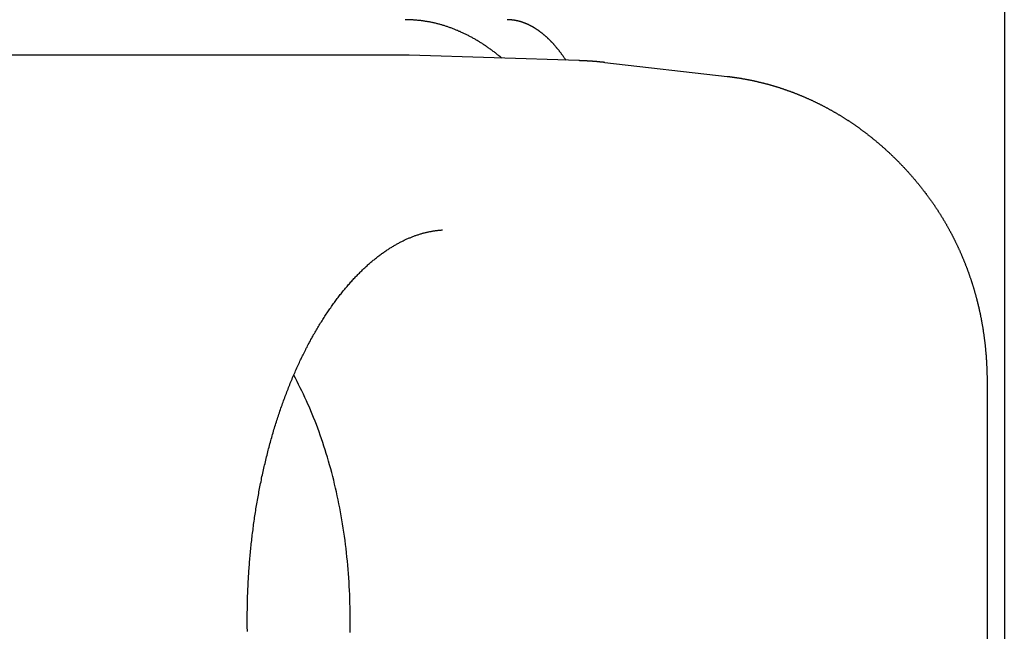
# Model space of a CAD drawing. Extents: x 637 to 3230, y 885 to 2745.
# Tile 15 of 151: x 1007 to 1021, y 1673 to 1682. Entities that reach past the tile are written whole.
import ezdxf

# ---------------------------------------------------------------- set-up
doc = ezdxf.new("R2010")
doc.units = 0
doc.layers.add('KF_GRAVIS_15_RIGHT', color=7, linetype='CONTINUOUS')

# ---------------------------------------------------------------- blocks, each defined once
blk = doc.blocks.new('KF_GRAVIS_15_RIGHT')
at = {"layer": 'KF_GRAVIS_15_RIGHT'}
for p, q in [((191.5946, -563.3511), (191.5946, -574.6769)), ((183.1096, -572), (169.502, -572)), ((185.5719, -572.0793), (183.1631, -572.0009)), ((185.9374, -572.106), (187.6666, -572.3026)), ((191.5946, -574.6769), (191.5946, -656)), ((191.3493, -576.6168), (191.3493, -583.3832))]:
    blk.add_line(p, q, dxfattribs=at)
for points in [[(184.476, -572.044, 0), (184.466, -572.035, 0), (184.456, -572.027, 0), (184.446, -572.019, 0), (184.436, -572.011, 0), (184.426, -572.003, 0), (184.416, -571.995, 0), (184.406, -571.987, 0), (184.396, -571.979, 0), (184.386, -571.971, 0), (184.376, -571.963, 0), (184.366, -571.955, 0), (184.355, -571.948, 0), (184.345, -571.94, 0), (184.335, -571.933, 0), (184.325, -571.925, 0), (184.315, -571.918, 0), (184.304, -571.911, 0), (184.294, -571.903, 0), (184.284, -571.896, 0), (184.274, -571.889, 0), (184.263, -571.882, 0), (184.253, -571.875, 0), (184.243, -571.868, 0), (184.233, -571.861, 0), (184.222, -571.854, 0), (184.212, -571.847, 0), (184.202, -571.841, 0), (184.191, -571.834, 0), (184.181, -571.827, 0), (184.17, -571.821, 0), (184.16, -571.814, 0), (184.15, -571.808, 0), (184.139, -571.802, 0), (184.129, -571.795, 0), (184.118, -571.789, 0), (184.108, -571.783, 0), (184.097, -571.777, 0), (184.087, -571.771, 0), (184.076, -571.765, 0), (184.066, -571.759, 0), (184.055, -571.753, 0), (184.045, -571.748, 0), (184.034, -571.742, 0), (184.023, -571.736, 0), (184.013, -571.731, 0), (184.002, -571.725, 0), (183.992, -571.72, 0), (183.981, -571.715, 0), (183.97, -571.709, 0), (183.96, -571.704, 0), (183.949, -571.699, 0), (183.939, -571.694, 0), (183.928, -571.689, 0), (183.917, -571.684, 0), (183.906, -571.679, 0), (183.896, -571.674, 0), (183.885, -571.669, 0), (183.874, -571.665, 0), (183.864, -571.66, 0), (183.853, -571.655, 0), (183.842, -571.651, 0), (183.831, -571.646, 0), (183.821, -571.642, 0), (183.81, -571.638, 0), (183.799, -571.633, 0), (183.788, -571.629, 0), (183.778, -571.625, 0), (183.767, -571.621, 0), (183.756, -571.617, 0), (183.745, -571.613, 0), (183.734, -571.609, 0), (183.723, -571.605, 0), (183.713, -571.602, 0), (183.702, -571.598, 0), (183.691, -571.595, 0), (183.68, -571.591, 0), (183.669, -571.588, 0), (183.658, -571.584, 0), (183.647, -571.581, 0), (183.637, -571.578, 0), (183.626, -571.574, 0), (183.615, -571.571, 0), (183.604, -571.568, 0), (183.593, -571.565, 0), (183.582, -571.562, 0), (183.571, -571.559, 0), (183.56, -571.557, 0), (183.549, -571.554, 0), (183.538, -571.551, 0), (183.527, -571.549, 0), (183.516, -571.546, 0), (183.505, -571.544, 0), (183.494, -571.541, 0), (183.483, -571.539, 0), (183.472, -571.537, 0), (183.461, -571.535, 0), (183.45, -571.532, 0), (183.439, -571.53, 0), (183.428, -571.528, 0), (183.417, -571.526, 0), (183.406, -571.525, 0), (183.395, -571.523, 0), (183.384, -571.521, 0), (183.373, -571.519, 0), (183.362, -571.518, 0), (183.351, -571.516, 0), (183.34, -571.515, 0), (183.329, -571.513, 0), (183.318, -571.512, 0), (183.307, -571.511, 0), (183.296, -571.51, 0), (183.285, -571.509, 0), (183.274, -571.508, 0), (183.263, -571.507, 0), (183.252, -571.506, 0), (183.241, -571.505, 0), (183.23, -571.504, 0), (183.219, -571.503, 0), (183.208, -571.503, 0), (183.197, -571.502, 0), (183.186, -571.502, 0), (183.175, -571.501, 0), (183.164, -571.501, 0), (183.153, -571.501, 0), (183.142, -571.5, 0), (183.131, -571.5, 0), (183.12, -571.5, 0), (183.109, -571.5, 0)], [(185.384, -572.074, 0), (185.38, -572.068, 0), (185.376, -572.062, 0), (185.372, -572.056, 0), (185.368, -572.05, 0), (185.364, -572.044, 0), (185.36, -572.038, 0), (185.356, -572.032, 0), (185.352, -572.026, 0), (185.348, -572.021, 0), (185.344, -572.015, 0), (185.34, -572.009, 0), (185.336, -572.004, 0), (185.332, -571.998, 0), (185.328, -571.992, 0), (185.324, -571.987, 0), (185.32, -571.981, 0), (185.315, -571.976, 0), (185.311, -571.97, 0), (185.307, -571.965, 0), (185.303, -571.959, 0), (185.299, -571.954, 0), (185.295, -571.949, 0), (185.291, -571.943, 0), (185.287, -571.938, 0), (185.283, -571.933, 0), (185.278, -571.927, 0), (185.274, -571.922, 0), (185.27, -571.917, 0), (185.266, -571.912, 0), (185.262, -571.907, 0), (185.258, -571.902, 0), (185.253, -571.897, 0), (185.249, -571.892, 0), (185.245, -571.887, 0), (185.241, -571.882, 0), (185.237, -571.877, 0), (185.232, -571.872, 0), (185.228, -571.867, 0), (185.224, -571.862, 0), (185.22, -571.857, 0), (185.215, -571.853, 0), (185.211, -571.848, 0), (185.207, -571.843, 0), (185.203, -571.839, 0), (185.198, -571.834, 0), (185.194, -571.829, 0), (185.19, -571.825, 0), (185.186, -571.82, 0), (185.181, -571.816, 0), (185.177, -571.811, 0), (185.173, -571.807, 0), (185.169, -571.803, 0), (185.164, -571.798, 0), (185.16, -571.794, 0), (185.156, -571.79, 0), (185.151, -571.785, 0), (185.147, -571.781, 0), (185.143, -571.777, 0), (185.139, -571.773, 0), (185.134, -571.769, 0), (185.13, -571.764, 0), (185.126, -571.76, 0), (185.121, -571.756, 0), (185.117, -571.752, 0), (185.113, -571.748, 0), (185.108, -571.744, 0), (185.104, -571.74, 0), (185.1, -571.737, 0), (185.095, -571.733, 0), (185.091, -571.729, 0), (185.086, -571.725, 0), (185.082, -571.721, 0), (185.078, -571.718, 0), (185.073, -571.714, 0), (185.069, -571.71, 0), (185.065, -571.707, 0), (185.06, -571.703, 0), (185.056, -571.7, 0), (185.051, -571.696, 0), (185.047, -571.692, 0), (185.043, -571.689, 0), (185.038, -571.686, 0), (185.034, -571.682, 0), (185.03, -571.679, 0), (185.025, -571.675, 0), (185.021, -571.672, 0), (185.016, -571.669, 0), (185.012, -571.666, 0), (185.007, -571.662, 0), (185.003, -571.659, 0), (184.999, -571.656, 0), (184.994, -571.653, 0), (184.99, -571.65, 0), (184.985, -571.647, 0), (184.981, -571.644, 0), (184.977, -571.641, 0), (184.972, -571.638, 0), (184.968, -571.635, 0), (184.963, -571.632, 0), (184.959, -571.629, 0), (184.954, -571.626, 0), (184.95, -571.623, 0), (184.945, -571.621, 0), (184.941, -571.618, 0), (184.937, -571.615, 0), (184.932, -571.613, 0), (184.928, -571.61, 0), (184.923, -571.607, 0), (184.919, -571.605, 0), (184.914, -571.602, 0), (184.91, -571.6, 0), (184.905, -571.597, 0), (184.901, -571.595, 0), (184.896, -571.592, 0), (184.892, -571.59, 0), (184.887, -571.588, 0), (184.883, -571.585, 0), (184.879, -571.583, 0), (184.874, -571.581, 0), (184.87, -571.578, 0), (184.865, -571.576, 0), (184.861, -571.574, 0), (184.856, -571.572, 0), (184.852, -571.57, 0), (184.847, -571.568, 0), (184.843, -571.566, 0), (184.838, -571.564, 0), (184.834, -571.562, 0), (184.829, -571.56, 0), (184.825, -571.558, 0), (184.82, -571.556, 0), (184.816, -571.554, 0), (184.811, -571.552, 0), (184.807, -571.551, 0), (184.802, -571.549, 0), (184.798, -571.547, 0), (184.793, -571.545, 0), (184.789, -571.544, 0), (184.784, -571.542, 0), (184.78, -571.54, 0), (184.775, -571.539, 0), (184.771, -571.537, 0), (184.766, -571.536, 0), (184.762, -571.534, 0), (184.757, -571.533, 0), (184.753, -571.531, 0), (184.748, -571.53, 0), (184.744, -571.529, 0), (184.74, -571.527, 0), (184.735, -571.526, 0), (184.731, -571.525, 0), (184.726, -571.524, 0), (184.722, -571.522, 0), (184.717, -571.521, 0), (184.713, -571.52, 0), (184.708, -571.519, 0), (184.704, -571.518, 0), (184.699, -571.517, 0), (184.695, -571.516, 0), (184.69, -571.515, 0), (184.686, -571.514, 0), (184.681, -571.513, 0), (184.677, -571.512, 0), (184.672, -571.511, 0), (184.668, -571.51, 0), (184.663, -571.51, 0), (184.659, -571.509, 0), (184.654, -571.508, 0), (184.65, -571.507, 0), (184.645, -571.507, 0), (184.641, -571.506, 0), (184.636, -571.506, 0), (184.632, -571.505, 0), (184.628, -571.504, 0), (184.623, -571.504, 0), (184.619, -571.503, 0), (184.614, -571.503, 0), (184.61, -571.503, 0), (184.605, -571.502, 0), (184.601, -571.502, 0), (184.596, -571.502, 0), (184.592, -571.501, 0), (184.587, -571.501, 0), (184.583, -571.501, 0), (184.578, -571.501, 0), (184.574, -571.5, 0), (184.57, -571.5, 0), (184.565, -571.5, 0), (184.561, -571.5, 0), (184.556, -571.5, 0), (184.552, -571.5, 0)], [(183.163, -572.001, 0), (183.163, -572.001, 0), (183.162, -572.001, 0), (183.162, -572.001, 0), (183.161, -572.001, 0), (183.161, -572.001, 0), (183.161, -572.001, 0), (183.16, -572.001, 0), (183.16, -572.001, 0), (183.159, -572.001, 0), (183.159, -572.001, 0), (183.159, -572.001, 0), (183.158, -572.001, 0), (183.158, -572.001, 0), (183.157, -572.001, 0), (183.157, -572.001, 0), (183.156, -572.001, 0), (183.156, -572.001, 0), (183.156, -572.001, 0), (183.155, -572.001, 0), (183.155, -572.001, 0), (183.154, -572.001, 0), (183.154, -572.001, 0), (183.154, -572.001, 0), (183.153, -572.001, 0), (183.153, -572.001, 0), (183.152, -572.001, 0), (183.152, -572.001, 0), (183.151, -572.001, 0), (183.151, -572.001, 0), (183.151, -572.001, 0), (183.15, -572.001, 0), (183.15, -572, 0), (183.149, -572, 0), (183.149, -572, 0), (183.148, -572, 0), (183.148, -572, 0), (183.148, -572, 0), (183.147, -572, 0), (183.147, -572, 0), (183.146, -572, 0), (183.146, -572, 0), (183.146, -572, 0), (183.145, -572, 0), (183.145, -572, 0), (183.144, -572, 0), (183.144, -572, 0), (183.143, -572, 0), (183.143, -572, 0), (183.143, -572, 0), (183.142, -572, 0), (183.142, -572, 0), (183.141, -572, 0), (183.141, -572, 0), (183.141, -572, 0), (183.14, -572, 0), (183.14, -572, 0), (183.139, -572, 0), (183.139, -572, 0), (183.138, -572, 0), (183.138, -572, 0), (183.138, -572, 0), (183.137, -572, 0), (183.137, -572, 0), (183.136, -572, 0), (183.136, -572, 0), (183.136, -572, 0), (183.135, -572, 0), (183.135, -572, 0), (183.134, -572, 0), (183.134, -572, 0), (183.133, -572, 0), (183.133, -572, 0), (183.133, -572, 0), (183.132, -572, 0), (183.132, -572, 0), (183.131, -572, 0), (183.131, -572, 0), (183.13, -572, 0), (183.13, -572, 0), (183.13, -572, 0), (183.129, -572, 0), (183.129, -572, 0), (183.128, -572, 0), (183.128, -572, 0), (183.128, -572, 0), (183.127, -572, 0), (183.127, -572, 0), (183.126, -572, 0), (183.126, -572, 0), (183.125, -572, 0), (183.125, -572, 0), (183.125, -572, 0), (183.124, -572, 0), (183.124, -572, 0), (183.123, -572, 0), (183.123, -572, 0), (183.123, -572, 0), (183.122, -572, 0), (183.122, -572, 0), (183.121, -572, 0), (183.121, -572, 0), (183.12, -572, 0), (183.12, -572, 0), (183.12, -572, 0), (183.119, -572, 0), (183.119, -572, 0), (183.118, -572, 0), (183.118, -572, 0), (183.118, -572, 0), (183.117, -572, 0), (183.117, -572, 0), (183.116, -572, 0), (183.116, -572, 0), (183.115, -572, 0), (183.115, -572, 0), (183.115, -572, 0), (183.114, -572, 0), (183.114, -572, 0), (183.113, -572, 0), (183.113, -572, 0), (183.112, -572, 0), (183.112, -572, 0), (183.112, -572, 0), (183.111, -572, 0), (183.111, -572, 0), (183.11, -572, 0), (183.11, -572, 0), (183.11, -572, 0)], [(185.937, -572.106, 0), (185.935, -572.106, 0), (185.932, -572.105, 0), (185.929, -572.105, 0), (185.926, -572.105, 0), (185.923, -572.104, 0), (185.92, -572.104, 0), (185.917, -572.104, 0), (185.915, -572.103, 0), (185.912, -572.103, 0), (185.909, -572.103, 0), (185.906, -572.103, 0), (185.903, -572.102, 0), (185.9, -572.102, 0), (185.898, -572.102, 0), (185.895, -572.101, 0), (185.892, -572.101, 0), (185.889, -572.101, 0), (185.886, -572.1, 0), (185.883, -572.1, 0), (185.88, -572.1, 0), (185.878, -572.1, 0), (185.875, -572.099, 0), (185.872, -572.099, 0), (185.869, -572.099, 0), (185.866, -572.098, 0), (185.863, -572.098, 0), (185.86, -572.098, 0), (185.858, -572.098, 0), (185.855, -572.097, 0), (185.852, -572.097, 0), (185.849, -572.097, 0), (185.846, -572.097, 0), (185.843, -572.096, 0), (185.841, -572.096, 0), (185.838, -572.096, 0), (185.835, -572.096, 0), (185.832, -572.095, 0), (185.829, -572.095, 0), (185.826, -572.095, 0), (185.823, -572.094, 0), (185.821, -572.094, 0), (185.818, -572.094, 0), (185.815, -572.094, 0), (185.812, -572.093, 0), (185.809, -572.093, 0), (185.806, -572.093, 0), (185.803, -572.093, 0), (185.801, -572.093, 0), (185.798, -572.092, 0), (185.795, -572.092, 0), (185.792, -572.092, 0), (185.789, -572.092, 0), (185.786, -572.091, 0), (185.783, -572.091, 0), (185.781, -572.091, 0), (185.778, -572.091, 0), (185.775, -572.09, 0), (185.772, -572.09, 0), (185.769, -572.09, 0), (185.766, -572.09, 0), (185.763, -572.09, 0), (185.761, -572.089, 0), (185.758, -572.089, 0), (185.755, -572.089, 0), (185.752, -572.089, 0), (185.749, -572.089, 0), (185.746, -572.088, 0), (185.743, -572.088, 0), (185.741, -572.088, 0), (185.738, -572.088, 0), (185.735, -572.088, 0), (185.732, -572.087, 0), (185.729, -572.087, 0), (185.726, -572.087, 0), (185.723, -572.087, 0), (185.721, -572.087, 0), (185.718, -572.086, 0), (185.715, -572.086, 0), (185.712, -572.086, 0), (185.709, -572.086, 0), (185.706, -572.086, 0), (185.703, -572.086, 0), (185.701, -572.085, 0), (185.698, -572.085, 0), (185.695, -572.085, 0), (185.692, -572.085, 0), (185.689, -572.085, 0), (185.686, -572.084, 0), (185.683, -572.084, 0), (185.681, -572.084, 0), (185.678, -572.084, 0), (185.675, -572.084, 0), (185.672, -572.084, 0), (185.669, -572.084, 0), (185.666, -572.083, 0), (185.663, -572.083, 0), (185.661, -572.083, 0), (185.658, -572.083, 0), (185.655, -572.083, 0), (185.652, -572.083, 0), (185.649, -572.082, 0), (185.646, -572.082, 0), (185.643, -572.082, 0), (185.641, -572.082, 0), (185.638, -572.082, 0), (185.635, -572.082, 0), (185.632, -572.082, 0), (185.629, -572.082, 0), (185.626, -572.081, 0), (185.623, -572.081, 0), (185.621, -572.081, 0), (185.618, -572.081, 0), (185.615, -572.081, 0), (185.612, -572.081, 0), (185.609, -572.081, 0), (185.606, -572.081, 0), (185.603, -572.08, 0), (185.6, -572.08, 0), (185.598, -572.08, 0), (185.595, -572.08, 0), (185.592, -572.08, 0), (185.589, -572.08, 0), (185.586, -572.08, 0), (185.583, -572.08, 0), (185.58, -572.08, 0), (185.578, -572.08, 0), (185.575, -572.079, 0), (185.572, -572.079, 0)], [(187.667, -572.303, 0), (187.675, -572.304, 0), (187.683, -572.304, 0), (187.691, -572.305, 0), (187.7, -572.306, 0), (187.708, -572.308, 0), (187.716, -572.309, 0), (187.725, -572.31, 0), (187.733, -572.311, 0), (187.741, -572.312, 0), (187.75, -572.313, 0), (187.758, -572.314, 0), (187.766, -572.315, 0), (187.774, -572.316, 0), (187.783, -572.318, 0), (187.791, -572.319, 0), (187.799, -572.32, 0), (187.807, -572.321, 0), (187.816, -572.322, 0), (187.824, -572.324, 0), (187.832, -572.325, 0), (187.841, -572.326, 0), (187.849, -572.328, 0), (187.857, -572.329, 0), (187.865, -572.33, 0), (187.873, -572.332, 0), (187.882, -572.333, 0), (187.89, -572.335, 0), (187.898, -572.336, 0), (187.906, -572.338, 0), (187.915, -572.339, 0), (187.923, -572.341, 0), (187.931, -572.342, 0), (187.939, -572.344, 0), (187.948, -572.345, 0), (187.956, -572.347, 0), (187.964, -572.348, 0), (187.972, -572.35, 0), (187.98, -572.351, 0), (187.989, -572.353, 0), (187.997, -572.355, 0), (188.005, -572.356, 0), (188.013, -572.358, 0), (188.021, -572.36, 0), (188.029, -572.362, 0), (188.038, -572.363, 0), (188.046, -572.365, 0), (188.054, -572.367, 0), (188.062, -572.369, 0), (188.07, -572.37, 0), (188.078, -572.372, 0), (188.087, -572.374, 0), (188.095, -572.376, 0), (188.103, -572.378, 0), (188.111, -572.38, 0), (188.119, -572.382, 0), (188.127, -572.384, 0), (188.135, -572.386, 0), (188.144, -572.388, 0), (188.152, -572.39, 0), (188.16, -572.392, 0), (188.168, -572.394, 0), (188.176, -572.396, 0), (188.184, -572.398, 0), (188.192, -572.4, 0), (188.2, -572.402, 0), (188.208, -572.404, 0), (188.216, -572.406, 0), (188.225, -572.408, 0), (188.233, -572.41, 0), (188.241, -572.413, 0), (188.249, -572.415, 0), (188.257, -572.417, 0), (188.265, -572.419, 0), (188.273, -572.421, 0), (188.281, -572.424, 0), (188.289, -572.426, 0), (188.297, -572.428, 0), (188.305, -572.431, 0), (188.313, -572.433, 0), (188.321, -572.435, 0), (188.329, -572.438, 0), (188.337, -572.44, 0), (188.345, -572.442, 0), (188.353, -572.445, 0), (188.361, -572.447, 0), (188.369, -572.45, 0), (188.377, -572.452, 0), (188.385, -572.455, 0), (188.393, -572.457, 0), (188.401, -572.46, 0), (188.409, -572.462, 0), (188.417, -572.465, 0), (188.425, -572.467, 0), (188.433, -572.47, 0), (188.441, -572.473, 0), (188.449, -572.475, 0), (188.457, -572.478, 0), (188.464, -572.481, 0), (188.472, -572.483, 0), (188.48, -572.486, 0), (188.488, -572.489, 0), (188.496, -572.491, 0), (188.504, -572.494, 0), (188.512, -572.497, 0), (188.52, -572.5, 0), (188.528, -572.502, 0), (188.535, -572.505, 0), (188.543, -572.508, 0), (188.551, -572.511, 0), (188.559, -572.514, 0), (188.567, -572.517, 0), (188.575, -572.52, 0), (188.583, -572.522, 0), (188.59, -572.525, 0), (188.598, -572.528, 0), (188.606, -572.531, 0), (188.614, -572.534, 0), (188.622, -572.537, 0), (188.629, -572.54, 0), (188.637, -572.543, 0), (188.645, -572.546, 0), (188.653, -572.549, 0), (188.66, -572.552, 0), (188.668, -572.555, 0), (188.676, -572.559, 0), (188.684, -572.562, 0), (188.691, -572.565, 0), (188.699, -572.568, 0), (188.707, -572.571, 0), (188.715, -572.574, 0), (188.722, -572.578, 0), (188.73, -572.581, 0), (188.738, -572.584, 0), (188.745, -572.587, 0), (188.753, -572.591, 0), (188.761, -572.594, 0), (188.768, -572.597, 0), (188.776, -572.6, 0), (188.784, -572.604, 0), (188.791, -572.607, 0), (188.799, -572.61, 0), (188.807, -572.614, 0), (188.814, -572.617, 0), (188.822, -572.621, 0), (188.83, -572.624, 0), (188.837, -572.628, 0), (188.845, -572.631, 0), (188.852, -572.634, 0), (188.86, -572.638, 0), (188.867, -572.641, 0), (188.875, -572.645, 0), (188.883, -572.649, 0), (188.89, -572.652, 0), (188.898, -572.656, 0), (188.905, -572.659, 0), (188.913, -572.663, 0), (188.92, -572.666, 0), (188.928, -572.67, 0), (188.935, -572.674, 0), (188.943, -572.677, 0), (188.95, -572.681, 0), (188.958, -572.685, 0), (188.965, -572.688, 0), (188.973, -572.692, 0), (188.98, -572.696, 0), (188.988, -572.7, 0), (188.995, -572.703, 0), (189.003, -572.707, 0), (189.01, -572.711, 0), (189.017, -572.715, 0), (189.025, -572.719, 0), (189.032, -572.723, 0), (189.04, -572.726, 0), (189.047, -572.73, 0), (189.054, -572.734, 0), (189.062, -572.738, 0), (189.069, -572.742, 0), (189.076, -572.746, 0), (189.084, -572.75, 0), (189.091, -572.754, 0), (189.098, -572.758, 0), (189.106, -572.762, 0), (189.113, -572.766, 0), (189.12, -572.77, 0), (189.128, -572.774, 0), (189.135, -572.778, 0), (189.142, -572.782, 0), (189.15, -572.786, 0), (189.157, -572.79, 0), (189.164, -572.794, 0), (189.171, -572.798, 0), (189.179, -572.803, 0), (189.186, -572.807, 0), (189.193, -572.811, 0), (189.2, -572.815, 0), (189.207, -572.819, 0), (189.215, -572.824, 0), (189.222, -572.828, 0), (189.229, -572.832, 0), (189.236, -572.836, 0), (189.243, -572.841, 0), (189.251, -572.845, 0), (189.258, -572.849, 0), (189.265, -572.854, 0), (189.272, -572.858, 0), (189.279, -572.862, 0), (189.286, -572.867, 0), (189.293, -572.871, 0), (189.3, -572.875, 0), (189.307, -572.88, 0), (189.314, -572.884, 0), (189.322, -572.889, 0), (189.329, -572.893, 0), (189.336, -572.898, 0), (189.343, -572.902, 0), (189.35, -572.906, 0), (189.357, -572.911, 0), (189.364, -572.916, 0), (189.371, -572.92, 0), (189.378, -572.925, 0), (189.385, -572.929, 0), (189.392, -572.934, 0), (189.399, -572.938, 0), (189.406, -572.943, 0), (189.413, -572.948, 0), (189.42, -572.952, 0), (189.426, -572.957, 0), (189.433, -572.961, 0), (189.44, -572.966, 0), (189.447, -572.971, 0), (189.454, -572.976, 0), (189.461, -572.98, 0), (189.468, -572.985, 0), (189.475, -572.99, 0), (189.482, -572.994, 0), (189.488, -572.999, 0), (189.495, -573.004, 0), (189.502, -573.009, 0), (189.509, -573.014, 0), (189.516, -573.018, 0), (189.522, -573.023, 0), (189.529, -573.028, 0), (189.536, -573.033, 0), (189.543, -573.038, 0), (189.55, -573.043, 0), (189.556, -573.048, 0), (189.563, -573.053, 0), (189.57, -573.058, 0), (189.577, -573.062, 0), (189.583, -573.067, 0), (189.59, -573.072, 0), (189.597, -573.077, 0), (189.603, -573.082, 0), (189.61, -573.087, 0), (189.617, -573.092, 0), (189.623, -573.097, 0), (189.63, -573.102, 0), (189.637, -573.108, 0), (189.643, -573.113, 0), (189.65, -573.118, 0), (189.656, -573.123, 0), (189.663, -573.128, 0), (189.67, -573.133, 0), (189.676, -573.138, 0), (189.683, -573.143, 0), (189.689, -573.148, 0), (189.696, -573.154, 0), (189.702, -573.159, 0), (189.709, -573.164, 0), (189.715, -573.169, 0), (189.722, -573.175, 0), (189.728, -573.18, 0), (189.735, -573.185, 0), (189.741, -573.19, 0), (189.748, -573.196, 0), (189.754, -573.201, 0), (189.761, -573.206, 0), (189.767, -573.211, 0), (189.774, -573.217, 0), (189.78, -573.222, 0), (189.786, -573.227, 0), (189.793, -573.233, 0), (189.799, -573.238, 0), (189.806, -573.244, 0), (189.812, -573.249, 0), (189.818, -573.254, 0), (189.825, -573.26, 0), (189.831, -573.265, 0), (189.837, -573.271, 0), (189.844, -573.276, 0), (189.85, -573.282, 0), (189.856, -573.287, 0), (189.862, -573.293, 0), (189.869, -573.298, 0), (189.875, -573.304, 0), (189.881, -573.309, 0), (189.887, -573.315, 0), (189.894, -573.32, 0), (189.9, -573.326, 0), (189.906, -573.331, 0), (189.912, -573.337, 0), (189.918, -573.343, 0), (189.925, -573.348, 0), (189.931, -573.354, 0), (189.937, -573.36, 0), (189.943, -573.365, 0), (189.949, -573.371, 0), (189.955, -573.377, 0), (189.961, -573.382, 0), (189.967, -573.388, 0), (189.974, -573.394, 0), (189.98, -573.399, 0), (189.986, -573.405, 0), (189.992, -573.411, 0), (189.998, -573.417, 0), (190.004, -573.422, 0), (190.01, -573.428, 0), (190.016, -573.434, 0), (190.022, -573.44, 0), (190.028, -573.446, 0), (190.034, -573.451, 0), (190.04, -573.457, 0), (190.046, -573.463, 0), (190.052, -573.469, 0), (190.058, -573.475, 0), (190.064, -573.481, 0), (190.07, -573.487, 0), (190.075, -573.493, 0), (190.081, -573.498, 0), (190.087, -573.504, 0), (190.093, -573.51, 0), (190.099, -573.516, 0), (190.105, -573.522, 0), (190.111, -573.528, 0), (190.116, -573.534, 0), (190.122, -573.54, 0), (190.128, -573.546, 0), (190.134, -573.552, 0), (190.14, -573.558, 0), (190.145, -573.564, 0), (190.151, -573.57, 0), (190.157, -573.576, 0), (190.163, -573.582, 0), (190.168, -573.588, 0), (190.174, -573.595, 0), (190.18, -573.601, 0), (190.186, -573.607, 0), (190.191, -573.613, 0), (190.197, -573.619, 0), (190.203, -573.625, 0), (190.208, -573.631, 0), (190.214, -573.637, 0), (190.219, -573.644, 0), (190.225, -573.65, 0), (190.231, -573.656, 0), (190.236, -573.662, 0), (190.242, -573.668, 0), (190.247, -573.675, 0), (190.253, -573.681, 0), (190.259, -573.687, 0), (190.264, -573.693, 0), (190.27, -573.7, 0), (190.275, -573.706, 0), (190.281, -573.712, 0), (190.286, -573.719, 0), (190.292, -573.725, 0), (190.297, -573.731, 0), (190.303, -573.738, 0), (190.308, -573.744, 0), (190.314, -573.75, 0), (190.319, -573.757, 0), (190.324, -573.763, 0), (190.33, -573.769, 0), (190.335, -573.776, 0), (190.341, -573.782, 0), (190.346, -573.789, 0), (190.351, -573.795, 0), (190.357, -573.801, 0), (190.362, -573.808, 0), (190.367, -573.814, 0), (190.373, -573.821, 0), (190.378, -573.827, 0), (190.383, -573.834, 0)], [(190.383, -573.834, 0), (190.388, -573.84, 0), (190.393, -573.846, 0), (190.398, -573.852, 0), (190.403, -573.858, 0), (190.408, -573.864, 0), (190.413, -573.87, 0), (190.418, -573.876, 0), (190.422, -573.883, 0), (190.427, -573.889, 0), (190.432, -573.895, 0), (190.437, -573.901, 0), (190.442, -573.907, 0), (190.447, -573.913, 0), (190.451, -573.92, 0), (190.456, -573.926, 0), (190.461, -573.932, 0), (190.466, -573.938, 0), (190.47, -573.944, 0), (190.475, -573.951, 0), (190.48, -573.957, 0), (190.485, -573.963, 0), (190.489, -573.97, 0), (190.494, -573.976, 0), (190.499, -573.982, 0), (190.503, -573.988, 0), (190.508, -573.995, 0), (190.513, -574.001, 0), (190.517, -574.007, 0), (190.522, -574.014, 0), (190.527, -574.02, 0), (190.531, -574.026, 0), (190.536, -574.033, 0), (190.54, -574.039, 0), (190.545, -574.045, 0), (190.549, -574.052, 0), (190.554, -574.058, 0), (190.559, -574.065, 0), (190.563, -574.071, 0), (190.568, -574.077, 0), (190.572, -574.084, 0), (190.577, -574.09, 0), (190.581, -574.097, 0), (190.585, -574.103, 0), (190.59, -574.11, 0), (190.594, -574.116, 0), (190.599, -574.123, 0), (190.603, -574.129, 0), (190.608, -574.136, 0), (190.612, -574.142, 0), (190.616, -574.149, 0), (190.621, -574.155, 0), (190.625, -574.162, 0), (190.629, -574.168, 0), (190.634, -574.175, 0), (190.638, -574.181, 0), (190.642, -574.188, 0), (190.647, -574.194, 0), (190.651, -574.201, 0), (190.655, -574.207, 0), (190.659, -574.214, 0), (190.664, -574.221, 0), (190.668, -574.227, 0), (190.672, -574.234, 0), (190.676, -574.24, 0), (190.68, -574.247, 0), (190.685, -574.254, 0), (190.689, -574.26, 0), (190.693, -574.267, 0), (190.697, -574.274, 0), (190.701, -574.28, 0), (190.705, -574.287, 0), (190.709, -574.294, 0), (190.713, -574.3, 0), (190.717, -574.307, 0), (190.722, -574.314, 0), (190.726, -574.321, 0), (190.73, -574.327, 0), (190.734, -574.334, 0), (190.738, -574.341, 0), (190.742, -574.347, 0), (190.746, -574.354, 0), (190.75, -574.361, 0), (190.754, -574.368, 0), (190.758, -574.374, 0), (190.761, -574.381, 0), (190.765, -574.388, 0), (190.769, -574.395, 0), (190.773, -574.402, 0), (190.777, -574.408, 0), (190.781, -574.415, 0), (190.785, -574.422, 0), (190.789, -574.429, 0), (190.793, -574.436, 0), (190.796, -574.443, 0), (190.8, -574.449, 0), (190.804, -574.456, 0), (190.808, -574.463, 0), (190.812, -574.47, 0), (190.815, -574.477, 0), (190.819, -574.484, 0), (190.823, -574.491, 0), (190.826, -574.498, 0), (190.83, -574.504, 0), (190.834, -574.511, 0), (190.838, -574.518, 0), (190.841, -574.525, 0), (190.845, -574.532, 0), (190.849, -574.539, 0), (190.852, -574.546, 0), (190.856, -574.553, 0), (190.859, -574.56, 0), (190.863, -574.567, 0), (190.867, -574.574, 0), (190.87, -574.581, 0), (190.874, -574.588, 0), (190.877, -574.595, 0), (190.881, -574.602, 0), (190.884, -574.609, 0), (190.888, -574.616, 0), (190.891, -574.623, 0), (190.895, -574.63, 0), (190.898, -574.637, 0), (190.902, -574.644, 0), (190.905, -574.651, 0), (190.909, -574.658, 0), (190.912, -574.665, 0), (190.915, -574.672, 0), (190.919, -574.679, 0), (190.922, -574.686, 0), (190.925, -574.693, 0), (190.929, -574.701, 0), (190.932, -574.708, 0), (190.935, -574.715, 0), (190.939, -574.722, 0), (190.942, -574.729, 0), (190.945, -574.736, 0), (190.949, -574.743, 0), (190.952, -574.75, 0), (190.955, -574.757, 0), (190.958, -574.765, 0), (190.962, -574.772, 0), (190.965, -574.779, 0), (190.968, -574.786, 0), (190.971, -574.793, 0), (190.974, -574.8, 0), (190.977, -574.808, 0), (190.981, -574.815, 0), (190.984, -574.822, 0), (190.987, -574.829, 0), (190.99, -574.836, 0), (190.993, -574.844, 0), (190.996, -574.851, 0), (190.999, -574.858, 0), (191.002, -574.865, 0), (191.005, -574.872, 0), (191.008, -574.88, 0), (191.011, -574.887, 0), (191.014, -574.894, 0), (191.017, -574.901, 0), (191.02, -574.909, 0), (191.023, -574.916, 0), (191.026, -574.923, 0), (191.029, -574.93, 0), (191.032, -574.938, 0), (191.035, -574.945, 0), (191.038, -574.952, 0), (191.041, -574.96, 0), (191.043, -574.967, 0), (191.046, -574.974, 0), (191.049, -574.981, 0), (191.052, -574.989, 0), (191.055, -574.996, 0), (191.058, -575.003, 0), (191.06, -575.011, 0), (191.063, -575.018, 0), (191.066, -575.025, 0), (191.069, -575.033, 0), (191.071, -575.04, 0), (191.074, -575.047, 0), (191.077, -575.055, 0), (191.079, -575.062, 0), (191.082, -575.07, 0), (191.085, -575.077, 0), (191.087, -575.084, 0), (191.09, -575.092, 0), (191.093, -575.099, 0), (191.095, -575.106, 0), (191.098, -575.114, 0), (191.101, -575.121, 0), (191.103, -575.129, 0), (191.106, -575.136, 0), (191.108, -575.144, 0), (191.111, -575.151, 0), (191.113, -575.158, 0), (191.116, -575.166, 0), (191.118, -575.173, 0), (191.121, -575.181, 0), (191.123, -575.188, 0), (191.126, -575.196, 0), (191.128, -575.203, 0), (191.131, -575.21, 0), (191.133, -575.218, 0), (191.135, -575.225, 0), (191.138, -575.233, 0), (191.14, -575.24, 0), (191.142, -575.248, 0), (191.145, -575.255, 0), (191.147, -575.263, 0), (191.149, -575.27, 0), (191.152, -575.278, 0), (191.154, -575.285, 0), (191.156, -575.293, 0), (191.159, -575.3, 0), (191.161, -575.308, 0), (191.163, -575.315, 0), (191.165, -575.323, 0), (191.167, -575.33, 0), (191.17, -575.338, 0), (191.172, -575.345, 0), (191.174, -575.353, 0), (191.176, -575.361, 0), (191.178, -575.368, 0), (191.18, -575.376, 0), (191.183, -575.383, 0), (191.185, -575.391, 0), (191.187, -575.398, 0), (191.189, -575.406, 0), (191.191, -575.413, 0), (191.193, -575.421, 0), (191.195, -575.429, 0), (191.197, -575.436, 0), (191.199, -575.444, 0), (191.201, -575.451, 0), (191.203, -575.459, 0), (191.205, -575.466, 0), (191.207, -575.474, 0), (191.209, -575.482, 0), (191.211, -575.489, 0), (191.213, -575.497, 0), (191.215, -575.505, 0), (191.216, -575.512, 0), (191.218, -575.52, 0), (191.22, -575.527, 0), (191.222, -575.535, 0), (191.224, -575.543, 0), (191.226, -575.55, 0), (191.228, -575.558, 0), (191.229, -575.566, 0), (191.231, -575.573, 0), (191.233, -575.581, 0), (191.235, -575.588, 0), (191.236, -575.596, 0), (191.238, -575.604, 0), (191.24, -575.611, 0), (191.242, -575.619, 0), (191.243, -575.627, 0), (191.245, -575.634, 0), (191.247, -575.642, 0), (191.248, -575.65, 0), (191.25, -575.657, 0), (191.251, -575.665, 0), (191.253, -575.673, 0), (191.255, -575.68, 0), (191.256, -575.688, 0), (191.258, -575.696, 0), (191.259, -575.704, 0), (191.261, -575.711, 0), (191.262, -575.719, 0), (191.264, -575.727, 0), (191.265, -575.734, 0), (191.267, -575.742, 0), (191.268, -575.75, 0), (191.27, -575.757, 0), (191.271, -575.765, 0), (191.273, -575.773, 0), (191.274, -575.781, 0), (191.276, -575.788, 0), (191.277, -575.796, 0), (191.278, -575.804, 0), (191.28, -575.811, 0), (191.281, -575.819, 0), (191.282, -575.827, 0), (191.284, -575.835, 0), (191.285, -575.842, 0), (191.286, -575.85, 0), (191.288, -575.858, 0), (191.289, -575.866, 0), (191.29, -575.873, 0), (191.291, -575.881, 0), (191.293, -575.889, 0), (191.294, -575.897, 0), (191.295, -575.904, 0), (191.296, -575.912, 0), (191.297, -575.92, 0), (191.299, -575.928, 0), (191.3, -575.935, 0), (191.301, -575.943, 0), (191.302, -575.951, 0), (191.303, -575.959, 0), (191.304, -575.967, 0), (191.305, -575.974, 0), (191.306, -575.982, 0), (191.307, -575.99, 0), (191.308, -575.998, 0), (191.309, -576.005, 0), (191.31, -576.013, 0), (191.311, -576.021, 0), (191.312, -576.029, 0), (191.313, -576.037, 0), (191.314, -576.044, 0), (191.315, -576.052, 0), (191.316, -576.06, 0), (191.317, -576.068, 0), (191.318, -576.076, 0), (191.319, -576.083, 0), (191.32, -576.091, 0), (191.321, -576.099, 0), (191.322, -576.107, 0), (191.323, -576.115, 0), (191.323, -576.122, 0), (191.324, -576.13, 0), (191.325, -576.138, 0), (191.326, -576.146, 0), (191.327, -576.154, 0), (191.327, -576.162, 0), (191.328, -576.169, 0), (191.329, -576.177, 0), (191.33, -576.185, 0), (191.33, -576.193, 0), (191.331, -576.201, 0), (191.332, -576.208, 0), (191.332, -576.216, 0), (191.333, -576.224, 0), (191.334, -576.232, 0), (191.334, -576.24, 0), (191.335, -576.248, 0), (191.335, -576.255, 0), (191.336, -576.263, 0), (191.337, -576.271, 0), (191.337, -576.279, 0), (191.338, -576.287, 0), (191.338, -576.295, 0), (191.339, -576.302, 0), (191.339, -576.31, 0), (191.34, -576.318, 0), (191.34, -576.326, 0), (191.341, -576.334, 0), (191.341, -576.342, 0), (191.342, -576.35, 0), (191.342, -576.357, 0), (191.343, -576.365, 0), (191.343, -576.373, 0), (191.343, -576.381, 0), (191.344, -576.389, 0), (191.344, -576.397, 0), (191.345, -576.405, 0), (191.345, -576.412, 0), (191.345, -576.42, 0), (191.346, -576.428, 0), (191.346, -576.436, 0), (191.346, -576.444, 0), (191.346, -576.452, 0), (191.347, -576.46, 0), (191.347, -576.467, 0), (191.347, -576.475, 0), (191.347, -576.483, 0), (191.348, -576.491, 0), (191.348, -576.499, 0), (191.348, -576.507, 0), (191.348, -576.515, 0), (191.348, -576.522, 0), (191.348, -576.53, 0), (191.349, -576.538, 0), (191.349, -576.546, 0), (191.349, -576.554, 0), (191.349, -576.562, 0), (191.349, -576.57, 0), (191.349, -576.577, 0), (191.349, -576.585, 0), (191.349, -576.593, 0), (191.349, -576.601, 0), (191.349, -576.609, 0), (191.349, -576.617, 0)], [(180.872, -580.166, 0), (180.872, -580.14, 0), (180.871, -580.115, 0), (180.871, -580.089, 0), (180.871, -580.064, 0), (180.871, -580.038, 0), (180.871, -580.013, 0), (180.871, -579.987, 0), (180.871, -579.962, 0), (180.871, -579.936, 0), (180.871, -579.911, 0), (180.871, -579.885, 0), (180.872, -579.86, 0), (180.872, -579.834, 0), (180.872, -579.809, 0), (180.873, -579.783, 0), (180.873, -579.758, 0), (180.874, -579.732, 0), (180.875, -579.707, 0), (180.876, -579.681, 0), (180.876, -579.656, 0), (180.877, -579.63, 0), (180.878, -579.605, 0), (180.879, -579.579, 0), (180.88, -579.554, 0), (180.881, -579.529, 0), (180.883, -579.503, 0), (180.884, -579.478, 0), (180.885, -579.452, 0), (180.887, -579.427, 0), (180.888, -579.402, 0), (180.89, -579.376, 0), (180.891, -579.351, 0), (180.893, -579.326, 0), (180.895, -579.3, 0), (180.896, -579.275, 0), (180.898, -579.25, 0), (180.9, -579.224, 0), (180.902, -579.199, 0), (180.904, -579.174, 0), (180.906, -579.149, 0), (180.908, -579.124, 0), (180.911, -579.098, 0), (180.913, -579.073, 0), (180.915, -579.048, 0), (180.918, -579.023, 0), (180.92, -578.998, 0), (180.923, -578.973, 0), (180.925, -578.948, 0), (180.928, -578.923, 0), (180.931, -578.898, 0), (180.934, -578.873, 0), (180.936, -578.848, 0), (180.939, -578.823, 0), (180.942, -578.798, 0), (180.945, -578.773, 0), (180.948, -578.748, 0), (180.952, -578.724, 0), (180.955, -578.699, 0), (180.958, -578.674, 0), (180.961, -578.649, 0), (180.965, -578.625, 0), (180.968, -578.6, 0), (180.972, -578.575, 0), (180.975, -578.551, 0), (180.979, -578.526, 0), (180.983, -578.501, 0), (180.987, -578.477, 0), (180.99, -578.452, 0), (180.994, -578.428, 0), (180.998, -578.404, 0), (181.002, -578.379, 0), (181.006, -578.355, 0), (181.01, -578.331, 0), (181.015, -578.306, 0), (181.019, -578.282, 0), (181.023, -578.258, 0), (181.028, -578.234, 0), (181.032, -578.21, 0), (181.036, -578.186, 0), (181.041, -578.161, 0), (181.046, -578.137, 0), (181.05, -578.114, 0), (181.055, -578.09, 0), (181.06, -578.066, 0), (181.065, -578.042, 0), (181.07, -578.018, 0), (181.074, -577.994, 0), (181.079, -577.971, 0), (181.085, -577.947, 0), (181.09, -577.923, 0), (181.095, -577.9, 0), (181.1, -577.876, 0), (181.105, -577.853, 0), (181.111, -577.829, 0), (181.116, -577.806, 0), (181.122, -577.783, 0), (181.127, -577.759, 0), (181.133, -577.736, 0), (181.138, -577.713, 0), (181.144, -577.69, 0), (181.15, -577.667, 0), (181.156, -577.644, 0), (181.162, -577.621, 0), (181.167, -577.598, 0), (181.173, -577.575, 0), (181.179, -577.552, 0), (181.186, -577.529, 0), (181.192, -577.507, 0), (181.198, -577.484, 0), (181.204, -577.461, 0), (181.21, -577.439, 0), (181.217, -577.416, 0), (181.223, -577.394, 0), (181.23, -577.372, 0), (181.236, -577.349, 0), (181.243, -577.327, 0), (181.249, -577.305, 0), (181.256, -577.283, 0), (181.263, -577.261, 0), (181.27, -577.239, 0), (181.277, -577.217, 0), (181.283, -577.195, 0), (181.29, -577.173, 0), (181.297, -577.151, 0), (181.304, -577.13, 0), (181.312, -577.108, 0), (181.319, -577.086, 0), (181.326, -577.065, 0), (181.333, -577.043, 0), (181.34, -577.022, 0), (181.348, -577.001, 0), (181.355, -576.979, 0), (181.363, -576.958, 0), (181.37, -576.937, 0), (181.378, -576.916, 0), (181.385, -576.895, 0), (181.393, -576.874, 0), (181.401, -576.853, 0), (181.408, -576.833, 0), (181.416, -576.812, 0), (181.424, -576.791, 0), (181.432, -576.771, 0), (181.44, -576.75, 0), (181.448, -576.73, 0), (181.456, -576.709, 0), (181.464, -576.689, 0), (181.472, -576.669, 0), (181.48, -576.649, 0), (181.488, -576.629, 0), (181.497, -576.609, 0), (181.505, -576.589, 0), (181.513, -576.569, 0), (181.522, -576.549, 0), (181.53, -576.53, 0), (181.539, -576.51, 0), (181.547, -576.49, 0), (181.556, -576.471, 0), (181.564, -576.452, 0), (181.573, -576.432, 0), (181.581, -576.413, 0), (181.59, -576.394, 0), (181.599, -576.375, 0), (181.608, -576.356, 0), (181.617, -576.337, 0), (181.626, -576.318, 0), (181.634, -576.3, 0), (181.643, -576.281, 0), (181.652, -576.262, 0), (181.661, -576.244, 0), (181.671, -576.226, 0), (181.68, -576.207, 0), (181.689, -576.189, 0), (181.698, -576.171, 0), (181.707, -576.153, 0), (181.717, -576.135, 0), (181.726, -576.117, 0), (181.735, -576.099, 0), (181.745, -576.081, 0), (181.754, -576.064, 0), (181.764, -576.046, 0), (181.773, -576.029, 0), (181.783, -576.012, 0), (181.792, -575.994, 0), (181.802, -575.977, 0), (181.811, -575.96, 0), (181.821, -575.943, 0), (181.831, -575.926, 0), (181.841, -575.909, 0), (181.85, -575.893, 0), (181.86, -575.876, 0), (181.87, -575.859, 0), (181.88, -575.843, 0), (181.89, -575.827, 0), (181.9, -575.81, 0), (181.91, -575.794, 0), (181.92, -575.778, 0), (181.93, -575.762, 0), (181.94, -575.746, 0), (181.95, -575.73, 0), (181.96, -575.715, 0), (181.97, -575.699, 0), (181.98, -575.684, 0), (181.99, -575.668, 0), (182.001, -575.653, 0), (182.011, -575.638, 0), (182.021, -575.622, 0), (182.031, -575.607, 0), (182.042, -575.592, 0), (182.052, -575.578, 0), (182.062, -575.563, 0), (182.073, -575.548, 0), (182.083, -575.534, 0), (182.094, -575.519, 0), (182.104, -575.505, 0), (182.115, -575.491, 0), (182.125, -575.476, 0), (182.136, -575.462, 0), (182.146, -575.448, 0), (182.157, -575.434, 0), (182.167, -575.421, 0), (182.178, -575.407, 0), (182.188, -575.393, 0), (182.199, -575.38, 0), (182.21, -575.367, 0), (182.22, -575.353, 0), (182.231, -575.34, 0), (182.242, -575.327, 0), (182.253, -575.314, 0), (182.263, -575.301, 0), (182.274, -575.288, 0), (182.285, -575.276, 0), (182.296, -575.263, 0), (182.306, -575.251, 0), (182.317, -575.238, 0), (182.328, -575.226, 0), (182.339, -575.214, 0), (182.35, -575.202, 0), (182.36, -575.19, 0), (182.371, -575.178, 0), (182.382, -575.166, 0), (182.393, -575.155, 0), (182.404, -575.143, 0), (182.415, -575.132, 0), (182.426, -575.12, 0), (182.437, -575.109, 0), (182.448, -575.098, 0), (182.459, -575.087, 0), (182.47, -575.076, 0), (182.481, -575.065, 0), (182.491, -575.055, 0), (182.502, -575.044, 0), (182.513, -575.034, 0), (182.524, -575.023, 0), (182.535, -575.013, 0), (182.546, -575.003, 0), (182.557, -574.993, 0), (182.568, -574.983, 0), (182.579, -574.973, 0), (182.59, -574.963, 0), (182.601, -574.954, 0), (182.612, -574.944, 0), (182.623, -574.935, 0), (182.634, -574.925, 0), (182.645, -574.916, 0), (182.656, -574.907, 0), (182.667, -574.898, 0), (182.678, -574.889, 0), (182.689, -574.88, 0), (182.7, -574.872, 0), (182.711, -574.863, 0), (182.722, -574.855, 0), (182.733, -574.846, 0), (182.744, -574.838, 0), (182.755, -574.83, 0), (182.766, -574.821, 0), (182.777, -574.813, 0), (182.788, -574.806, 0), (182.799, -574.798, 0), (182.81, -574.79, 0), (182.821, -574.782, 0), (182.832, -574.775, 0), (182.842, -574.768, 0), (182.853, -574.76, 0), (182.864, -574.753, 0), (182.875, -574.746, 0), (182.886, -574.739, 0), (182.897, -574.732, 0), (182.908, -574.725, 0), (182.919, -574.719, 0), (182.93, -574.712, 0), (182.94, -574.705, 0), (182.951, -574.699, 0), (182.962, -574.693, 0), (182.973, -574.686, 0), (182.984, -574.68, 0), (182.994, -574.674, 0), (183.005, -574.668, 0), (183.016, -574.663, 0), (183.027, -574.657, 0), (183.037, -574.651, 0), (183.048, -574.646, 0), (183.059, -574.64, 0), (183.07, -574.635, 0), (183.08, -574.63, 0), (183.091, -574.624, 0), (183.102, -574.619, 0), (183.112, -574.614, 0), (183.123, -574.609, 0), (183.133, -574.605, 0), (183.144, -574.6, 0), (183.155, -574.595, 0), (183.165, -574.591, 0), (183.176, -574.587, 0), (183.186, -574.582, 0), (183.197, -574.578, 0), (183.207, -574.574, 0), (183.218, -574.57, 0), (183.228, -574.566, 0), (183.239, -574.562, 0), (183.249, -574.558, 0), (183.259, -574.555, 0), (183.27, -574.551, 0), (183.28, -574.547, 0), (183.291, -574.544, 0), (183.301, -574.541, 0), (183.311, -574.537, 0), (183.322, -574.534, 0), (183.332, -574.531, 0), (183.342, -574.528, 0), (183.352, -574.525, 0), (183.363, -574.522, 0), (183.373, -574.52, 0), (183.383, -574.517, 0), (183.393, -574.514, 0), (183.404, -574.512, 0), (183.414, -574.509, 0), (183.424, -574.507, 0), (183.434, -574.505, 0), (183.444, -574.503, 0), (183.455, -574.501, 0), (183.465, -574.499, 0), (183.475, -574.497, 0), (183.485, -574.495, 0), (183.495, -574.493, 0), (183.505, -574.491, 0), (183.515, -574.49, 0), (183.526, -574.488, 0), (183.536, -574.487, 0), (183.546, -574.485, 0), (183.556, -574.484, 0), (183.566, -574.483, 0), (183.576, -574.482, 0), (183.586, -574.481, 0), (183.596, -574.48, 0), (183.606, -574.479, 0), (183.616, -574.478, 0), (183.626, -574.477, 0), (183.636, -574.477, 0)], [(182.327, -580.179, 0), (182.328, -580.12, 0), (182.328, -580.06, 0), (182.329, -580, 0), (182.328, -579.94, 0), (182.328, -579.88, 0), (182.327, -579.821, 0), (182.325, -579.761, 0), (182.324, -579.701, 0), (182.321, -579.641, 0), (182.319, -579.582, 0), (182.316, -579.522, 0), (182.312, -579.463, 0), (182.308, -579.403, 0), (182.304, -579.344, 0), (182.299, -579.284, 0), (182.294, -579.225, 0), (182.289, -579.166, 0), (182.283, -579.107, 0), (182.276, -579.049, 0), (182.27, -578.99, 0), (182.262, -578.931, 0), (182.255, -578.873, 0), (182.247, -578.815, 0), (182.239, -578.757, 0), (182.23, -578.699, 0), (182.221, -578.641, 0), (182.211, -578.584, 0), (182.201, -578.526, 0), (182.191, -578.469, 0), (182.18, -578.412, 0), (182.169, -578.356, 0), (182.158, -578.299, 0), (182.146, -578.243, 0), (182.134, -578.187, 0), (182.121, -578.132, 0), (182.108, -578.076, 0), (182.095, -578.021, 0), (182.081, -577.967, 0), (182.067, -577.912, 0), (182.052, -577.858, 0), (182.037, -577.804, 0), (182.022, -577.75, 0), (182.006, -577.697, 0), (181.99, -577.644, 0), (181.974, -577.591, 0), (181.957, -577.539, 0), (181.94, -577.487, 0), (181.923, -577.436, 0), (181.905, -577.385, 0), (181.887, -577.334, 0), (181.868, -577.283, 0), (181.85, -577.233, 0), (181.83, -577.184, 0), (181.811, -577.134, 0), (181.791, -577.086, 0), (181.771, -577.037, 0), (181.75, -576.989, 0), (181.73, -576.942, 0), (181.708, -576.895, 0), (181.687, -576.848, 0), (181.665, -576.802, 0), (181.643, -576.756, 0), (181.621, -576.711, 0), (181.598, -576.666, 0), (181.575, -576.621, 0), (181.552, -576.578, 0), (181.528, -576.534, 0)]]:
    blk.add_polyline3d(points, dxfattribs=at)

msp = doc.modelspace()

# ---------------------------------------------------------------- block references
at = {"layer": 'KF_GRAVIS_15_RIGHT'}
msp.add_blockref('KF_GRAVIS_15_RIGHT', (828.93, 2253.101), dxfattribs=at)

doc.saveas('drawing.dxf')
